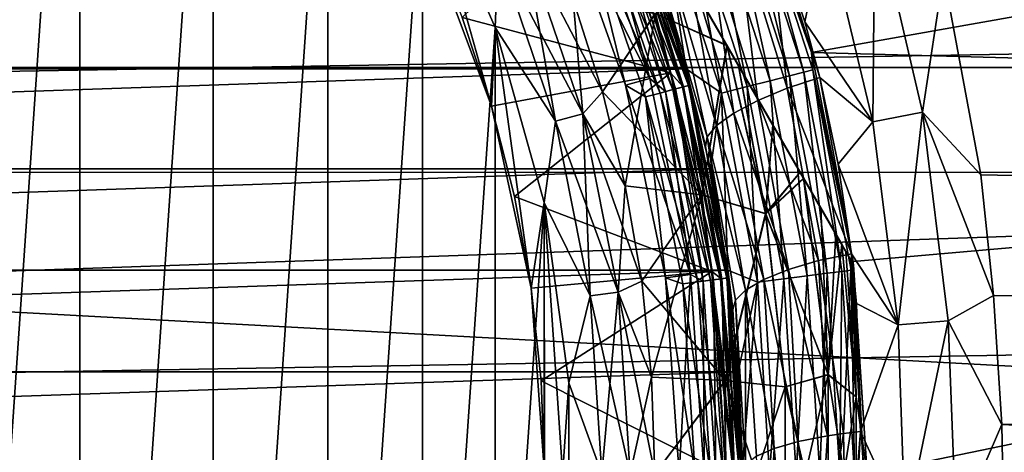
# Model space of a CAD drawing. Header units: metres. Extents: x -139 to 106, y -189 to 40.
# Tile 103 of 256: x -70.26 to -62.4, y 0.17 to 3.63. Entities that reach past the tile are written whole.
import ezdxf

# ---------------------------------------------------------------- set-up
doc = ezdxf.new("R2010")
doc.units = ezdxf.units.M
doc.layers.add('solid_153_ABGANG1_SW0003', color=7, linetype='CONTINUOUS')

msp = doc.modelspace()

# ---------------------------------------------------------------- linework, layer by layer
at = {"layer": 'solid_153_ABGANG1_SW0003'}
for points in [[(-68.607697, 10.330127, 32.537949), (-63.607697, 1.669873, 32.537949), (-63.622852, 1.696125, 32.197132)], [(-68.607697, 10.330127, 40.537949), (-63.607697, 1.669873, 32.537949), (-68.607697, 10.330127, 32.537949)], [(-63.607697, 1.669873, 40.537949), (-63.607697, 1.669873, 32.537949), (-68.607697, 10.330127, 40.537949)], [(-68.592545, 10.303885, 32.197189), (-68.607697, 10.330127, 32.537949), (-63.622852, 1.696125, 32.197132)], [(-63.607697, 1.669873, 40.537949), (-68.607697, 10.330127, 40.537949), (-68.592529, 10.303864, 40.878845)], [(-68.592545, 10.303885, 32.197189), (-63.622852, 1.696125, 32.197132), (-68.546173, 10.223569, 31.855242)], [(-63.62286, 1.696141, 40.878872), (-68.592529, 10.303864, 40.878845), (-68.546089, 10.223417, 41.221138)], [(-63.62286, 1.696141, 40.878872), (-63.607697, 1.669873, 40.537949), (-68.592529, 10.303864, 40.878845)], [(-68.546173, 10.223569, 31.855242), (-63.622852, 1.696125, 32.197132), (-63.66925, 1.776492, 31.855049)], [(-68.546173, 10.223569, 31.855242), (-63.66925, 1.776492, 31.855049), (-63.702374, 1.833862, 31.694542)], [(-68.546173, 10.223569, 31.855242), (-63.702374, 1.833862, 31.694542), (-68.513031, 10.166162, 31.694601)], [(-63.669281, 1.776546, 41.22102), (-68.546089, 10.223417, 41.221138), (-68.51358, 10.167118, 41.378895)], [(-63.62286, 1.696141, 40.878872), (-68.546089, 10.223417, 41.221138), (-63.669281, 1.776546, 41.22102)], [(-63.701797, 1.832865, 41.378853), (-68.51358, 10.167118, 41.378895), (-68.465492, 10.083826, 41.565434)], [(-63.669281, 1.776546, 41.22102), (-68.51358, 10.167118, 41.378895), (-63.701797, 1.832865, 41.378853)], [(-68.513031, 10.166162, 31.694601), (-63.702374, 1.833862, 31.694542), (-63.749752, 1.915924, 31.510969)], [(-68.465729, 10.08423, 31.511282), (-68.513031, 10.166162, 31.694601), (-63.749752, 1.915924, 31.510969)], [(-68.346367, 9.877493, 31.165884), (-68.465729, 10.08423, 31.511282), (-63.749752, 1.915924, 31.510969)], [(-63.869316, 2.123015, 41.910732), (-68.465492, 10.083826, 41.565434), (-68.345924, 9.876721, 41.911102)], [(-63.749825, 1.916045, 41.565174), (-63.701797, 1.832865, 41.378853), (-68.465492, 10.083826, 41.565434)], [(-63.869316, 2.123015, 41.910732), (-63.749825, 1.916045, 41.565174), (-68.465492, 10.083826, 41.565434)], [(-68.346367, 9.877493, 31.165884), (-63.749752, 1.915924, 31.510969), (-63.869198, 2.122812, 31.165453)], [(-68.346367, 9.877493, 31.165884), (-63.869198, 2.122812, 31.165453), (-64.006104, 2.35993, 30.873476)], [(-68.346367, 9.877493, 31.165884), (-64.006104, 2.35993, 30.873476), (-68.209297, 9.640078, 30.873484)], [(-63.869316, 2.123015, 41.910732), (-68.345924, 9.876721, 41.911102), (-68.210587, 9.64232, 42.199989)], [(-64.004814, 2.357703, 42.200016), (-68.210587, 9.64232, 42.199989), (-68.18055, 9.590287, 42.254944)], [(-63.869316, 2.123015, 41.910732), (-68.210587, 9.64232, 42.199989), (-64.004814, 2.357703, 42.200016)], [(-68.209297, 9.640078, 30.873484), (-64.006104, 2.35993, 30.873476), (-64.034386, 2.408925, 30.821764)], [(-68.181297, 9.591578, 30.822285), (-68.209297, 9.640078, 30.873484), (-64.034386, 2.408925, 30.821764)], [(-67.963799, 9.214869, 30.489363), (-68.181297, 9.591578, 30.822285), (-64.034386, 2.408925, 30.821764)], [(-64.252281, 2.78633, 42.587444), (-68.18055, 9.590287, 42.254944), (-67.962685, 9.212939, 42.587997)], [(-64.034584, 2.409263, 42.254482), (-64.004814, 2.357703, 42.200016), (-68.18055, 9.590287, 42.254944)], [(-64.252281, 2.78633, 42.587444), (-64.034584, 2.409263, 42.254482), (-68.18055, 9.590287, 42.254944)], [(-67.963799, 9.214869, 30.489363), (-64.034386, 2.408925, 30.821764), (-64.251953, 2.785754, 30.488894)], [(-67.963799, 9.214869, 30.489363), (-64.251953, 2.785754, 30.488894), (-67.690582, 8.741639, 30.182775)], [(-64.525528, 3.259609, 42.89381), (-67.962685, 9.212939, 42.587997), (-67.689369, 8.739536, 42.894283)], [(-64.252281, 2.78633, 42.587444), (-67.962685, 9.212939, 42.587997), (-64.525528, 3.259609, 42.89381)], [(-70.967674, 9.095349, 28.537949), (-69.780777, 8.257363, 28.537949), (-70.967667, -9.095345, 28.537949)], [(-67.690582, 8.741639, 30.182775), (-64.620155, 3.423508, 30.096292), (-67.595253, 8.576524, 30.096308)], [(-67.690582, 8.741639, 30.182775), (-64.525009, 3.258708, 30.182585), (-64.620155, 3.423508, 30.096292)], [(-67.690582, 8.741639, 30.182775), (-64.251953, 2.785754, 30.488894), (-64.525009, 3.258708, 30.182585)], [(-64.525528, 3.259609, 42.89381), (-67.689369, 8.739536, 42.894283), (-67.597916, 8.581141, 42.977295)], [(-64.617485, 3.418879, 42.977306), (-67.597916, 8.581141, 42.977295), (-67.360619, 8.170125, 43.157543)], [(-64.525528, 3.259609, 42.89381), (-67.597916, 8.581141, 42.977295), (-64.617485, 3.418879, 42.977306)], [(-67.595253, 8.576524, 30.096308), (-64.620155, 3.423508, 30.096292), (-64.853645, 3.827919, 29.919106)], [(-69.780777, 8.257363, 28.537949), (-69.780769, -8.257359, 28.537949), (-70.967667, -9.095345, 28.537949)], [(-69.780777, 8.257363, 28.537949), (-68.719116, 7.26566, 28.537949), (-69.780769, -8.257359, 28.537949)], [(-64.617485, 3.418879, 42.977306), (-67.360619, 8.170125, 43.157543), (-64.854294, 3.829051, 43.157227)], [(-68.719116, 7.26566, 28.537949), (-68.719109, -7.265655, 28.537949), (-69.780769, -8.257359, 28.537949)], [(-68.719116, 7.26566, 28.537949), (-67.802353, 6.13864, 28.537949), (-68.719109, -7.265655, 28.537949)], [(-106.32415, 3.243473, -5.962051), (-105.798637, 6.449028, -5.962051), (-46.67585, 3.243473, -5.962051)], [(-105.798637, 6.449028, -5.962051), (-47.201366, 6.449028, -5.962051), (-46.67585, 3.243473, -5.962051)], [(-67.802353, 6.13864, 28.537949), (-67.802345, -6.138634, 28.537949), (-68.719109, -7.265655, 28.537949)], [(-67.802353, 6.13864, 28.537949), (-67.047554, 4.897264, 28.537949), (-67.802345, -6.138634, 28.537949)], [(-49.640484, 5.900544, 5.037949), (-64.489571, 4.974898, 5.037949), (-63.942966, 3.364659, 5.037949)], [(-49.159935, 2.961563, 5.037949), (-49.640484, 5.900544, 5.037949), (-63.942966, 3.364659, 5.037949)], [(-64.489571, 4.974898, 5.037949), (-64.489571, 4.974896, 27.037949), (-63.942966, 3.364655, 27.037949)], [(-63.942966, 3.364659, 5.037949), (-64.489571, 4.974898, 5.037949), (-63.942966, 3.364655, 27.037949)], [(-64.436218, 4.77639, 27.260469), (-63.942966, 3.364655, 27.037949), (-64.489571, 4.974896, 27.037949)], [(-67.047554, 4.897264, 28.537949), (-67.047546, -4.897257, 28.537949), (-67.802345, -6.138634, 28.537949)], [(-67.047554, 4.897264, 28.537949), (-66.468796, 3.564679, 28.537949), (-67.047546, -4.897257, 28.537949)], [(-66.444397, 4.165167, 28.566771), (-66.468796, 3.564679, 28.537949), (-67.047554, 4.897264, 28.537949)], [(-67.047539, 4.897243, 44.537949), (-67.017082, 4.330688, 44.537949), (-66.497284, 2.93705, 44.537949)], [(-66.468788, 3.564657, 44.537949), (-67.047539, 4.897243, 44.537949), (-66.497284, 2.93705, 44.537949)], [(-66.444183, 4.165256, 44.509071), (-67.047539, 4.897243, 44.537949), (-66.468788, 3.564657, 44.537949)], [(0, 4.881602, 54.092163), (0, 1.126914, 55.024654), (-62.888771, 3.993055, 54.30415)], [(-47.66711, 3.60336, 95.735481), (-47.66711, 4.787466, 95.481316), (-116.999969, 4.786312, 95.481598)], [(-47.66711, 3.60336, 95.735481), (-116.999969, 4.786312, 95.481598), (-116.999969, 2.410733, 95.916939)], [(-66.732239, 3.64301, 45.037949), (-65.610802, 4.729845, 46.051201), (-65.068176, 3.203046, 46.051201)], [(-65.468292, 4.569484, 46.117798), (-65.068176, 3.203046, 46.051201), (-65.610802, 4.729845, 46.051201)], [(-65.493469, 4.780823, 47.537949), (-65.1493, 3.893787, 52.540386), (-64.944992, 3.237572, 47.537949)], [(-65.429184, 4.585681, 47.408539), (-65.493469, 4.780823, 47.537949), (-64.944992, 3.237572, 47.537949)], [(-65.42701, 4.586582, 46.830654), (-64.944992, 3.23756, 46.737949), (-65.493462, 4.780811, 46.737949)], [(-65.493462, 4.780811, 46.296947), (-65.493462, 4.780811, 46.737949), (-64.944992, 3.23756, 46.737949)], [(-64.944992, 3.23756, 46.296947), (-65.493462, 4.780811, 46.296947), (-64.944992, 3.23756, 46.737949)], [(-65.427483, 4.586386, 46.202675), (-65.493462, 4.780811, 46.296947), (-64.944992, 3.23756, 46.296947)], [(-64.616013, 4.705203, 27.661791), (-64.120003, 3.178643, 27.661791), (-64.505074, 4.749127, 27.472034)], [(-64.505074, 4.749127, 27.472034), (-64.004433, 3.208316, 27.472034), (-64.436218, 4.77639, 27.260469)], [(-64.120003, 3.178643, 27.661791), (-64.004433, 3.208316, 27.472034), (-64.505074, 4.749127, 27.472034)], [(-64.436218, 4.77639, 27.260469), (-63.932705, 3.226733, 27.260469), (-63.942966, 3.364655, 27.037949)], [(-64.004433, 3.208316, 27.472034), (-63.932705, 3.226733, 27.260469), (-64.436218, 4.77639, 27.260469)], [(-65.23381, 3.156399, 47.037949), (-65.768532, 4.66107, 47.037949), (-65.952095, 4.581661, 47.037949)], [(-65.605209, 4.51277, 47.023354), (-65.768532, 4.66107, 47.037949), (-65.23381, 3.156399, 47.037949)], [(-64.940018, 4.57692, 27.939308), (-64.457535, 3.09198, 27.939308), (-64.763466, 4.646823, 27.8202)], [(-64.763466, 4.646823, 27.8202), (-64.273613, 3.139203, 27.8202), (-64.616013, 4.705203, 27.661791)], [(-64.457535, 3.09198, 27.939308), (-64.273613, 3.139203, 27.8202), (-64.763466, 4.646823, 27.8202)], [(-64.273613, 3.139203, 27.8202), (-64.120003, 3.178643, 27.661791), (-64.616013, 4.705203, 27.661791)], [(-65.756294, 4.450189, 47.054852), (-65.426468, 3.102727, 47.037949), (-65.952095, 4.581661, 47.037949)], [(-65.23381, 3.156399, 47.037949), (-65.952095, 4.581661, 47.037949), (-65.426468, 3.102727, 47.037949)], [(-65.548912, 4.536088, 47.184212), (-65.475395, 4.566541, 47.287834), (-64.973656, 3.088474, 47.287834)], [(-65.52784, 4.544818, 46.980766), (-65.028488, 3.073782, 46.980766), (-65.466431, 4.570254, 46.91436)], [(-65.475395, 4.566541, 47.287834), (-65.429184, 4.585681, 47.408539), (-64.925346, 3.101419, 47.408539)], [(-64.973656, 3.088474, 47.287834), (-65.475395, 4.566541, 47.287834), (-64.925346, 3.101419, 47.408539)], [(-65.468292, 4.569484, 46.117798), (-65.427483, 4.586386, 46.202675), (-64.923569, 3.101895, 46.202675)], [(-65.468292, 4.569484, 46.117798), (-64.923569, 3.101895, 46.202675), (-64.966232, 3.090464, 46.117798)], [(-65.468292, 4.569484, 46.117798), (-64.966232, 3.090464, 46.117798), (-65.068176, 3.203046, 46.051201)], [(-65.466431, 4.570254, 46.91436), (-64.964287, 3.090985, 46.91436), (-65.42701, 4.586582, 46.830654)], [(-65.028488, 3.073782, 46.980766), (-64.964287, 3.090985, 46.91436), (-65.466431, 4.570254, 46.91436)], [(-64.925346, 3.101419, 47.408539), (-65.429184, 4.585681, 47.408539), (-64.944992, 3.237572, 47.537949)], [(-64.923569, 3.101895, 46.202675), (-65.427483, 4.586386, 46.202675), (-64.944992, 3.23756, 46.296947)], [(-65.42701, 4.586582, 46.830654), (-64.923073, 3.102028, 46.830654), (-64.944992, 3.23756, 46.737949)], [(-64.964287, 3.090985, 46.91436), (-64.923073, 3.102028, 46.830654), (-65.42701, 4.586582, 46.830654)], [(-65.136803, 4.499007, 28.013126), (-64.662529, 3.039345, 28.013126), (-64.940018, 4.57692, 27.939308)], [(-64.662529, 3.039345, 28.013126), (-64.457535, 3.09198, 27.939308), (-64.940018, 4.57692, 27.939308)], [(-65.150703, 3.041036, 47.10474), (-65.756294, 4.450189, 47.054852), (-65.64473, 4.4964, 47.10474)], [(-65.64473, 4.4964, 47.10474), (-65.548912, 4.536088, 47.184212), (-65.050522, 3.067878, 47.184212)], [(-65.150703, 3.041036, 47.10474), (-65.64473, 4.4964, 47.10474), (-65.050522, 3.067878, 47.184212)], [(-65.52784, 4.544818, 46.980766), (-65.605209, 4.51277, 47.023354), (-65.109383, 3.052107, 47.023354)], [(-65.109383, 3.052107, 47.023354), (-65.605209, 4.51277, 47.023354), (-65.23381, 3.156399, 47.037949)], [(-65.050522, 3.067878, 47.184212), (-65.548912, 4.536088, 47.184212), (-64.973656, 3.088474, 47.287834)], [(-65.52784, 4.544818, 46.980766), (-65.109383, 3.052107, 47.023354), (-65.028488, 3.073782, 46.980766)], [(-65.136803, 4.499007, 28.013126), (-65.191376, 4.01435, 28.037949), (-64.943649, 3.232766, 28.037949)], [(-65.136803, 4.499007, 28.013126), (-64.943649, 3.232766, 28.037949), (-64.662529, 3.039345, 28.013126)], [(-64.547768, 4.407991, 53.797859), (-64.300163, 4.518634, 53.921097), (-64.136635, 3.080455, 54.155079)], [(-63.996189, 3.60975, 54.159966), (-64.300163, 4.518634, 53.921097), (-63.83054, 4.392995, 54.097267)], [(-63.876621, 3.16461, 54.278419), (-64.300163, 4.518634, 53.921097), (-63.996189, 3.60975, 54.159966)], [(-64.136635, 3.080455, 54.155079), (-64.300163, 4.518634, 53.921097), (-63.876621, 3.16461, 54.278419)], [(-63.438286, 4.520776, 54.151531), (-63.453686, 2.809595, 54.487965), (-63.83054, 4.392995, 54.097267)], [(-63.438286, 4.520776, 54.151531), (-63.056423, 2.88906, 54.550545), (-63.453686, 2.809595, 54.487965)], [(-63.438286, 4.520776, 54.151531), (-62.888771, 3.993055, 54.30415), (-63.056423, 2.88906, 54.550545)], [(-65.756294, 4.450189, 47.054852), (-65.267342, 3.009782, 47.054852), (-65.426468, 3.102727, 47.037949)], [(-65.150703, 3.041036, 47.10474), (-65.267342, 3.009782, 47.054852), (-65.756294, 4.450189, 47.054852)], [(-64.769936, 4.28769, 53.617817), (-64.547768, 4.407991, 53.797859), (-64.370522, 2.982233, 53.975914)], [(-64.547768, 4.407991, 53.797859), (-64.136635, 3.080455, 54.155079), (-64.370522, 2.982233, 53.975914)], [(-67.017082, 4.330688, 44.537949), (-66.732239, 3.64301, 45.037949), (-66.497337, 2.937231, 45.037949)], [(-66.497284, 2.93705, 44.537949), (-67.017082, 4.330688, 44.537949), (-66.497337, 2.937231, 45.037949)], [(-63.996189, 3.60975, 54.159966), (-63.83054, 4.392995, 54.097267), (-63.453686, 2.809595, 54.487965)], [(-66.444397, 4.165167, 28.566771), (-66.236488, 4.251287, 28.651798), (-65.769386, 2.875259, 28.651798)], [(-66.23629, 4.251368, 44.423988), (-66.444183, 4.165256, 44.509071), (-65.986534, 2.817074, 44.509071)], [(-66.236488, 4.251287, 28.651798), (-65.84568, 3.786545, 28.787949), (-65.612114, 3.050641, 28.787949)], [(-65.769386, 2.875259, 28.651798), (-66.236488, 4.251287, 28.651798), (-65.612114, 3.050641, 28.787949)], [(-65.76918, 2.875314, 44.423988), (-65.84568, 3.786544, 44.287949), (-66.23629, 4.251368, 44.423988)], [(-65.76918, 2.875314, 44.423988), (-66.23629, 4.251368, 44.423988), (-65.986534, 2.817074, 44.509071)], [(-64.951027, 4.168848, 53.386196), (-64.769936, 4.28769, 53.617817), (-64.563202, 2.879961, 53.745216)], [(-64.769936, 4.28769, 53.617817), (-64.370522, 2.982233, 53.975914), (-64.563202, 2.879961, 53.745216)], [(-65.986763, 2.817014, 28.566771), (-66.468796, 3.564679, 28.537949), (-66.444397, 4.165167, 28.566771)], [(-65.986534, 2.817074, 44.509071), (-66.444183, 4.165256, 44.509071), (-66.468788, 3.564657, 44.537949)], [(-65.986763, 2.817014, 28.566771), (-66.444397, 4.165167, 28.566771), (-65.769386, 2.875259, 28.651798)], [(-65.077553, 4.059477, 53.116814), (-64.951027, 4.168848, 53.386196), (-64.700356, 2.780377, 53.476765)], [(-64.951027, 4.168848, 53.386196), (-64.563202, 2.879961, 53.745216), (-64.700356, 2.780377, 53.476765)], [(-65.191376, 4.01435, 28.037949), (-87.808617, 4.014361, 28.037949), (-88.056343, 3.232779, 28.037949)], [(-64.943649, 3.232766, 28.037949), (-65.191376, 4.01435, 28.037949), (-88.056343, 3.232779, 28.037949)], [(-65.143097, 3.966359, 52.828377), (-65.077553, 4.059477, 53.116814), (-64.774887, 2.689867, 53.189247)], [(-65.077553, 4.059477, 53.116814), (-64.700356, 2.780377, 53.476765), (-64.774887, 2.689867, 53.189247)], [(-65.1493, 3.893787, 52.540386), (-65.143097, 3.966359, 52.828377), (-64.788086, 2.613632, 52.902012)], [(-65.143097, 3.966359, 52.828377), (-64.774887, 2.689867, 53.189247), (-64.788086, 2.613632, 52.902012)], [(-63.056423, 2.88906, 54.550545), (-62.888771, 3.993055, 54.30415), (-62.592392, 2.388316, 54.701618)], [(0, 1.126914, 55.024654), (-62.592392, 2.388316, 54.701618), (-62.888771, 3.993055, 54.30415)], [(-64.799171, 2.662824, 52.887794), (-65.1493, 3.893787, 52.540386), (-64.788086, 2.613632, 52.902012)], [(-64.944992, 3.237572, 47.537949), (-65.1493, 3.893787, 52.540386), (-64.799171, 2.662824, 52.887794)], [(-65.612114, 3.050641, 28.787949), (-65.84568, 3.786545, 28.787949), (-65.190857, 3.674563, 29.398035)], [(-65.84568, 3.786544, 44.287949), (-65.612114, 3.05064, 44.287949), (-65.189339, 3.675057, 43.675884)], [(-65.76918, 2.875314, 44.423988), (-65.612114, 3.05064, 44.287949), (-65.84568, 3.786544, 44.287949)], [(-65.190857, 3.674563, 29.398035), (-64.853645, 3.827919, 29.919106), (-64.620155, 3.423508, 30.096292)], [(-64.617485, 3.418879, 42.977306), (-64.854294, 3.829051, 43.157227), (-65.189339, 3.675057, 43.675884)], [(-66.497337, 2.937231, 45.037949), (-66.732239, 3.64301, 45.037949), (-65.068176, 3.203046, 46.051201)], [(-65.612114, 3.05064, 44.287949), (-65.429314, 2.300513, 44.287949), (-65.189339, 3.675057, 43.675884)], [(-65.612114, 3.050641, 28.787949), (-65.190857, 3.674563, 29.398035), (-64.819489, 2.228177, 29.398035)], [(-65.429314, 2.300513, 44.287949), (-64.817917, 2.228476, 43.675884), (-65.189339, 3.675057, 43.675884)], [(-64.819489, 2.228177, 29.398035), (-65.190857, 3.674563, 29.398035), (-64.620155, 3.423508, 30.096292)], [(-64.617485, 3.418879, 42.977306), (-65.189339, 3.675057, 43.675884), (-64.817917, 2.228476, 43.675884)], [(-47.66711, 2.406005, 95.917511), (-47.66711, 3.60336, 95.735481), (-116.999969, 2.410733, 95.916939)], [(-66.468796, 3.564679, 28.537949), (-66.468796, -3.564672, 28.537949), (-67.047546, -4.897257, 28.537949)], [(-66.468788, 3.564657, 44.537949), (-66.497284, 2.93705, 44.537949), (-66.181114, 1.483625, 44.537949)], [(-66.468796, 3.564679, 28.537949), (-66.076866, 2.165716, 28.537949), (-66.468796, -3.564672, 28.537949)], [(-65.986763, 2.817014, 28.566771), (-66.076866, 2.165716, 28.537949), (-66.468796, 3.564679, 28.537949)], [(-66.076866, 2.165693, 44.537949), (-66.468788, 3.564657, 44.537949), (-66.181114, 1.483625, 44.537949)], [(-65.986534, 2.817074, 44.509071), (-66.468788, 3.564657, 44.537949), (-66.076866, 2.165693, 44.537949)], [(-63.876621, 3.16461, 54.278419), (-63.996189, 3.60975, 54.159966), (-63.453686, 2.809595, 54.487965)], [(-64.819489, 2.228177, 29.398035), (-64.620155, 3.423508, 30.096292), (-64.310394, 2.079607, 30.100658)], [(-64.308624, 2.076602, 42.973019), (-64.617485, 3.418879, 42.977306), (-64.817917, 2.228476, 43.675884)], [(-64.525009, 3.258708, 30.182585), (-64.310394, 2.079607, 30.100658), (-64.620155, 3.423508, 30.096292)], [(-64.525528, 3.259609, 42.89381), (-64.617485, 3.418879, 42.977306), (-64.308624, 2.076602, 42.973019)], [(-63.942966, 3.364659, 5.037949), (-63.942966, 3.364655, 27.037949), (-63.611217, 1.696844, 27.037949)], [(-63.611217, 1.696847, 5.037949), (-63.942966, 3.364659, 5.037949), (-63.611217, 1.696844, 27.037949)], [(-49.159935, 2.961563, 5.037949), (-63.942966, 3.364659, 5.037949), (-63.611217, 1.696847, 5.037949)], [(-63.932705, 3.226733, 27.260469), (-63.611217, 1.696844, 27.037949), (-63.942966, 3.364655, 27.037949)], [(-106.5, 0, -5.962051), (-106.32415, 3.243473, -5.962051), (-46.5, 0, -5.962051)], [(-106.32415, 3.243473, -5.962051), (-46.67585, 3.243473, -5.962051), (-46.5, 0, -5.962051)], [(-64.943649, 3.232766, 28.037949), (-88.056343, 3.232779, 28.037949), (-88.250206, 2.435702, 28.037949)], [(-64.749794, 2.435689, 28.037949), (-64.943649, 3.232766, 28.037949), (-88.250206, 2.435702, 28.037949)], [(-64.944992, 3.237572, 47.537949), (-64.799171, 2.662824, 52.887794), (-64.788086, 2.613632, 52.902012)], [(-64.944992, 3.237572, 47.537949), (-64.788086, 2.613632, 52.902012), (-64.611771, 1.634011, 47.537949)], [(-64.925346, 3.101419, 47.408539), (-64.944992, 3.237572, 47.537949), (-64.611771, 1.634011, 47.537949)], [(-64.923073, 3.102028, 46.830654), (-64.611771, 1.633999, 46.737949), (-64.944992, 3.23756, 46.737949)], [(-64.944992, 3.23756, 46.296947), (-64.944992, 3.23756, 46.737949), (-64.611771, 1.633999, 46.737949)], [(-64.611771, 1.633999, 46.296947), (-64.944992, 3.23756, 46.296947), (-64.611771, 1.633999, 46.737949)], [(-64.923569, 3.101895, 46.202675), (-64.944992, 3.23756, 46.296947), (-64.611771, 1.633999, 46.296947)], [(-64.662529, 3.039345, 28.013126), (-64.943649, 3.232766, 28.037949), (-64.749794, 2.435689, 28.037949)], [(-64.252281, 2.78633, 42.587444), (-64.525528, 3.259609, 42.89381), (-64.308624, 2.076602, 42.973019)], [(-64.525009, 3.258708, 30.182585), (-64.251953, 2.785754, 30.488894), (-64.310394, 2.079607, 30.100658)], [(-64.004433, 3.208316, 27.472034), (-63.700855, 1.616908, 27.472034), (-63.932705, 3.226733, 27.260469)], [(-63.932705, 3.226733, 27.260469), (-63.627384, 1.62619, 27.260469), (-63.611217, 1.696844, 27.037949)], [(-63.700855, 1.616908, 27.472034), (-63.627384, 1.62619, 27.260469), (-63.932705, 3.226733, 27.260469)], [(-66.31321, 2.215828, 45.037949), (-66.497337, 2.937231, 45.037949), (-65.068176, 3.203046, 46.051201)], [(-66.31321, 2.215828, 45.037949), (-65.068176, 3.203046, 46.051201), (-64.738503, 1.61658, 46.051201)], [(-64.908943, 1.592923, 47.037949), (-65.23381, 3.156399, 47.037949), (-65.426468, 3.102727, 47.037949)], [(-65.109383, 3.052107, 47.023354), (-65.23381, 3.156399, 47.037949), (-64.908943, 1.592923, 47.037949)], [(-64.966232, 3.090464, 46.117798), (-64.738503, 1.61658, 46.051201), (-65.068176, 3.203046, 46.051201)], [(-64.273613, 3.139203, 27.8202), (-63.976574, 1.582077, 27.8202), (-64.120003, 3.178643, 27.661791)], [(-64.136635, 3.080455, 54.155079), (-63.876621, 3.16461, 54.278419), (-63.62318, 1.757041, 54.650772)], [(-64.120003, 3.178643, 27.661791), (-63.819233, 1.601953, 27.661791), (-64.004433, 3.208316, 27.472034)], [(-63.976574, 1.582077, 27.8202), (-63.819233, 1.601953, 27.661791), (-64.120003, 3.178643, 27.661791)], [(-63.819233, 1.601953, 27.661791), (-63.700855, 1.616908, 27.472034), (-64.004433, 3.208316, 27.472034)], [(-63.72929, 2.473289, 54.462585), (-63.876621, 3.16461, 54.278419), (-63.453686, 2.809595, 54.487965)], [(-63.62318, 1.757041, 54.650772), (-63.876621, 3.16461, 54.278419), (-63.72929, 2.473289, 54.462585)], [(-65.267342, 3.009782, 47.054852), (-65.107124, 1.565986, 47.037949), (-65.426468, 3.102727, 47.037949)], [(-64.908943, 1.592923, 47.037949), (-65.426468, 3.102727, 47.037949), (-65.107124, 1.565986, 47.037949)], [(-65.150703, 3.041036, 47.10474), (-65.050522, 3.067878, 47.184212), (-64.748039, 1.547175, 47.184212)], [(-65.028488, 3.073782, 46.980766), (-65.109383, 3.052107, 47.023354), (-64.808449, 1.539222, 47.023354)], [(-65.050522, 3.067878, 47.184212), (-64.973656, 3.088474, 47.287834), (-64.669144, 1.557562, 47.287834)], [(-64.748039, 1.547175, 47.184212), (-65.050522, 3.067878, 47.184212), (-64.669144, 1.557562, 47.287834)], [(-65.028488, 3.073782, 46.980766), (-64.725418, 1.550153, 46.980766), (-64.964287, 3.090985, 46.91436)], [(-65.028488, 3.073782, 46.980766), (-64.808449, 1.539222, 47.023354), (-64.725418, 1.550153, 46.980766)], [(-64.973656, 3.088474, 47.287834), (-64.925346, 3.101419, 47.408539), (-64.619553, 1.56409, 47.408539)], [(-64.669144, 1.557562, 47.287834), (-64.973656, 3.088474, 47.287834), (-64.619553, 1.56409, 47.408539)], [(-64.966232, 3.090464, 46.117798), (-64.923569, 3.101895, 46.202675), (-64.617729, 1.564331, 46.202675)], [(-64.966232, 3.090464, 46.117798), (-64.617729, 1.564331, 46.202675), (-64.661514, 1.558566, 46.117798)], [(-64.966232, 3.090464, 46.117798), (-64.661514, 1.558566, 46.117798), (-64.738503, 1.61658, 46.051201)], [(-64.964287, 3.090985, 46.91436), (-64.659523, 1.558829, 46.91436), (-64.923073, 3.102028, 46.830654)], [(-64.725418, 1.550153, 46.980766), (-64.659523, 1.558829, 46.91436), (-64.964287, 3.090985, 46.91436)], [(-64.619553, 1.56409, 47.408539), (-64.925346, 3.101419, 47.408539), (-64.611771, 1.634011, 47.537949)], [(-64.617729, 1.564331, 46.202675), (-64.923569, 3.101895, 46.202675), (-64.611771, 1.633999, 46.296947)], [(-64.923073, 3.102028, 46.830654), (-64.617218, 1.564398, 46.830654), (-64.611771, 1.633999, 46.737949)], [(-64.659523, 1.558829, 46.91436), (-64.617218, 1.564398, 46.830654), (-64.923073, 3.102028, 46.830654)], [(-64.662529, 3.039345, 28.013126), (-64.374939, 1.531751, 28.013126), (-64.457535, 3.09198, 27.939308)], [(-64.457535, 3.09198, 27.939308), (-64.164963, 1.558277, 27.939308), (-64.273613, 3.139203, 27.8202)], [(-64.374939, 1.531751, 28.013126), (-64.164963, 1.558277, 27.939308), (-64.457535, 3.09198, 27.939308)], [(-64.370522, 2.982233, 53.975914), (-64.136635, 3.080455, 54.155079), (-63.8871, 1.705193, 54.524719)], [(-64.164963, 1.558277, 27.939308), (-63.976574, 1.582077, 27.8202), (-64.273613, 3.139203, 27.8202)], [(-64.136635, 3.080455, 54.155079), (-63.62318, 1.757041, 54.650772), (-63.8871, 1.705193, 54.524719)], [(-65.769386, 2.875259, 28.651798), (-65.612114, 3.050641, 28.787949), (-65.429314, 2.300513, 28.787949)], [(-65.76918, 2.875314, 44.423988), (-65.429314, 2.300513, 44.287949), (-65.612114, 3.05064, 44.287949)], [(-65.429314, 2.300513, 28.787949), (-65.612114, 3.050641, 28.787949), (-64.819489, 2.228177, 29.398035)], [(-64.850861, 1.533638, 47.10474), (-65.267342, 3.009782, 47.054852), (-65.150703, 3.041036, 47.10474)], [(-65.267342, 3.009782, 47.054852), (-64.970581, 1.517877, 47.054852), (-65.107124, 1.565986, 47.037949)], [(-64.850861, 1.533638, 47.10474), (-64.970581, 1.517877, 47.054852), (-65.267342, 3.009782, 47.054852)], [(-64.850861, 1.533638, 47.10474), (-65.150703, 3.041036, 47.10474), (-64.748039, 1.547175, 47.184212)], [(-64.808449, 1.539222, 47.023354), (-65.109383, 3.052107, 47.023354), (-64.908943, 1.592923, 47.037949)], [(-64.662529, 3.039345, 28.013126), (-64.749794, 2.435689, 28.037949), (-64.610924, 1.627839, 28.037949)], [(-64.662529, 3.039345, 28.013126), (-64.610924, 1.627839, 28.037949), (-64.374939, 1.531751, 28.013126)], [(-66.497284, 2.93705, 44.537949), (-66.497337, 2.937231, 45.037949), (-66.31321, 2.215828, 45.037949)], [(-66.497284, 2.93705, 44.537949), (-66.31321, 2.215828, 45.037949), (-66.181129, 1.483783, 45.037949)], [(-66.181114, 1.483625, 44.537949), (-66.497284, 2.93705, 44.537949), (-66.181129, 1.483783, 45.037949)], [(-64.563202, 2.879961, 53.745216), (-64.370522, 2.982233, 53.975914), (-64.126251, 1.632819, 54.344997)], [(-64.370522, 2.982233, 53.975914), (-63.8871, 1.705193, 54.524719), (-64.126251, 1.632819, 54.344997)], [(-49.159935, 2.961563, 5.037949), (-63.611217, 1.696847, 5.037949), (-63.5, 0, 5.037949)], [(-49, 0, 5.037949), (-49.159935, 2.961563, 5.037949), (-63.5, 0, 5.037949)], [(-65.986763, 2.817014, 28.566771), (-65.769386, 2.875259, 28.651798), (-65.485893, 1.450035, 28.651798)], [(-65.76918, 2.875314, 44.423988), (-65.986534, 2.817074, 44.509071), (-65.708778, 1.420691, 44.509071)], [(-65.769386, 2.875259, 28.651798), (-65.429314, 2.300513, 28.787949), (-65.298126, 1.53966, 28.787949)], [(-65.485893, 1.450035, 28.651798), (-65.769386, 2.875259, 28.651798), (-65.298126, 1.53966, 28.787949)], [(-65.48568, 1.450063, 44.423988), (-65.429314, 2.300513, 44.287949), (-65.76918, 2.875314, 44.423988)], [(-65.48568, 1.450063, 44.423988), (-65.76918, 2.875314, 44.423988), (-65.708778, 1.420691, 44.509071)], [(-64.700356, 2.780377, 53.476765), (-64.563202, 2.879961, 53.745216), (-64.324997, 1.552065, 54.11528)], [(-64.563202, 2.879961, 53.745216), (-64.126251, 1.632819, 54.344997), (-64.324997, 1.552065, 54.11528)], [(-63.056423, 2.88906, 54.550545), (-63.252544, 1.190842, 54.90234), (-63.453686, 2.809595, 54.487965)], [(-63.056423, 2.88906, 54.550545), (-62.852375, 1.223106, 54.974876), (-63.252544, 1.190842, 54.90234)], [(-63.056423, 2.88906, 54.550545), (-62.592392, 2.388316, 54.701618), (-62.490982, 1.423743, 54.947899)], [(-63.056423, 2.88906, 54.550545), (-62.490982, 1.423743, 54.947899), (-62.852375, 1.223106, 54.974876)], [(-65.708778, 1.420691, 44.509071), (-65.986534, 2.817074, 44.509071), (-66.076866, 2.165693, 44.537949)], [(-65.709007, 1.420661, 28.566771), (-66.076866, 2.165716, 28.537949), (-65.986763, 2.817014, 28.566771)], [(-65.709007, 1.420661, 28.566771), (-65.986763, 2.817014, 28.566771), (-65.485893, 1.450035, 28.651798)], [(-64.774887, 2.689867, 53.189247), (-64.700356, 2.780377, 53.476765), (-64.469025, 1.467987, 53.849152)], [(-64.700356, 2.780377, 53.476765), (-64.324997, 1.552065, 54.11528), (-64.469025, 1.467987, 53.849152)], [(-64.251953, 2.785754, 30.488894), (-64.034386, 2.408925, 30.821764), (-64.310394, 2.079607, 30.100658)], [(-64.252281, 2.78633, 42.587444), (-64.308624, 2.076602, 42.973019), (-64.034584, 2.409263, 42.254482)], [(-63.72929, 2.473289, 54.462585), (-63.453686, 2.809595, 54.487965), (-63.252544, 1.190842, 54.90234)], [(-64.577477, 1.36139, 53.266384), (-64.788086, 2.613632, 52.902012), (-64.774887, 2.689867, 53.189247)], [(-64.774887, 2.689867, 53.189247), (-64.469025, 1.467987, 53.849152), (-64.551041, 1.386045, 53.564774)], [(-64.774887, 2.689867, 53.189247), (-64.551041, 1.386045, 53.564774), (-64.571938, 1.311994, 53.280659)], [(-64.577477, 1.36139, 53.266384), (-64.774887, 2.689867, 53.189247), (-64.571938, 1.311994, 53.280659)], [(-64.611771, 1.634011, 47.537949), (-64.788086, 2.613632, 52.902012), (-64.577477, 1.36139, 53.266384)], [(-63.62318, 1.757041, 54.650772), (-63.72929, 2.473289, 54.462585), (-63.252544, 1.190842, 54.90234)], [(-47.66711, 2.406005, 95.917511), (-116.999969, 2.410733, 95.916939), (-116.999969, 0, 96.062759)], [(-47.66711, 1.20245, 96.026581), (-47.66711, 2.406005, 95.917511), (-116.999969, 0, 96.062759)], [(-64.749794, 2.435689, 28.037949), (-88.250206, 2.435702, 28.037949), (-88.389076, 1.627851, 28.037949)], [(-64.610924, 1.627839, 28.037949), (-64.749794, 2.435689, 28.037949), (-88.389076, 1.627851, 28.037949)], [(-64.034386, 2.408925, 30.821764), (-64.006104, 2.35993, 30.873476), (-64.310394, 2.079607, 30.100658)], [(-63.809963, 0.79285, 30.873369), (-64.310394, 2.079607, 30.100658), (-64.006104, 2.35993, 30.873476)], [(-64.034584, 2.409263, 42.254482), (-64.308624, 2.076602, 42.973019), (-64.004814, 2.357703, 42.200016)], [(-64.004814, 2.357703, 42.200016), (-64.308624, 2.076602, 42.973019), (-63.809071, 0.792185, 42.20013)], [(-63.809963, 0.79285, 30.873369), (-64.006104, 2.35993, 30.873476), (-63.869198, 2.122812, 31.165453)], [(-63.869316, 2.123015, 41.910732), (-64.004814, 2.357703, 42.200016), (-63.809071, 0.792185, 42.20013)], [(0, 1.126914, 55.024654), (-62.490982, 1.423743, 54.947899), (-62.592392, 2.388316, 54.701618)], [(-65.48568, 1.450063, 44.423988), (-65.298126, 1.53966, 44.287949), (-65.429314, 2.300513, 44.287949)], [(-65.298126, 1.53966, 28.787949), (-65.429314, 2.300513, 28.787949), (-64.819489, 2.228177, 29.398035)], [(-65.429314, 2.300513, 44.287949), (-65.298126, 1.53966, 44.287949), (-64.817917, 2.228476, 43.675884)], [(-66.181129, 1.483783, 45.037949), (-66.31321, 2.215828, 45.037949), (-64.738503, 1.61658, 46.051201)], [(-65.298126, 1.53966, 44.287949), (-65.21917, 0.771628, 44.287949), (-64.817917, 2.228476, 43.675884)], [(-65.298126, 1.53966, 28.787949), (-64.819489, 2.228177, 29.398035), (-64.632332, 0.746651, 29.398035)], [(-65.21917, 0.771628, 44.287949), (-64.630737, 0.746751, 43.675884), (-64.817917, 2.228476, 43.675884)], [(-64.632332, 0.746651, 29.398035), (-64.819489, 2.228177, 29.398035), (-64.310394, 2.079607, 30.100658)], [(-64.308624, 2.076602, 42.973019), (-64.817917, 2.228476, 43.675884), (-64.630737, 0.746751, 43.675884)], [(-66.076866, 2.165716, 28.537949), (-66.076866, -2.165708, 28.537949), (-66.468796, -3.564672, 28.537949)], [(-66.076866, 2.165693, 44.537949), (-66.181114, 1.483625, 44.537949), (-66.074997, 0, 44.537949)], [(-66.076866, 2.165716, 28.537949), (-65.879059, 0.726418, 28.537949), (-66.076866, -2.165708, 28.537949)], [(-65.709007, 1.420661, 28.566771), (-65.879059, 0.726418, 28.537949), (-66.076866, 2.165716, 28.537949)], [(-65.879066, -0.726433, 44.537949), (-66.076866, 2.165693, 44.537949), (-66.074997, 0, 44.537949)], [(-65.879066, -0.726433, 44.537949), (-65.879059, 0.726395, 44.537949), (-66.076866, 2.165693, 44.537949)], [(-65.708778, 1.420691, 44.509071), (-66.076866, 2.165693, 44.537949), (-65.879059, 0.726395, 44.537949)], [(-63.869316, 2.123015, 41.910732), (-63.809071, 0.792185, 42.20013), (-63.749825, 1.916045, 41.565174)], [(-63.809963, 0.79285, 30.873369), (-63.869198, 2.122812, 31.165453), (-63.749752, 1.915924, 31.510969)], [(-64.632332, 0.746651, 29.398035), (-64.310394, 2.079607, 30.100658), (-64.153877, 0.696166, 30.100658)], [(-64.15258, 0.695155, 42.973019), (-64.308624, 2.076602, 42.973019), (-64.630737, 0.746751, 43.675884)], [(-63.809963, 0.79285, 30.873369), (-64.153877, 0.696166, 30.100658), (-64.310394, 2.079607, 30.100658)], [(-63.809071, 0.792185, 42.20013), (-64.308624, 2.076602, 42.973019), (-64.15258, 0.695155, 42.973019)], [(-63.809963, 0.79285, 30.873369), (-63.749752, 1.915924, 31.510969), (-63.702374, 1.833862, 31.694542)], [(-63.809071, 0.792185, 42.20013), (-63.701797, 1.832865, 41.378853), (-63.749825, 1.916045, 41.565174)], [(-63.809963, 0.79285, 30.873369), (-63.702374, 1.833862, 31.694542), (-63.58643, 0.615928, 31.693947)], [(-63.809071, 0.792185, 42.20013), (-63.585983, 0.615585, 41.379444), (-63.701797, 1.832865, 41.378853)], [(-63.58643, 0.615928, 31.693947), (-63.702374, 1.833862, 31.694542), (-63.66925, 1.776492, 31.855049)], [(-63.669281, 1.776546, 41.22102), (-63.701797, 1.832865, 41.378853), (-63.585983, 0.615585, 41.379444)], [(-63.687923, 0.323017, 54.946964), (-63.8871, 1.705193, 54.524719), (-63.62318, 1.757041, 54.650772)], [(-63.687923, 0.323017, 54.946964), (-63.62318, 1.757041, 54.650772), (-63.552109, 0.337976, 55.00687)], [(-63.62286, 1.696141, 40.878872), (-63.669281, 1.776546, 41.22102), (-63.585983, 0.615585, 41.379444)], [(-63.58643, 0.615928, 31.693947), (-63.66925, 1.776492, 31.855049), (-63.622852, 1.696125, 32.197132)], [(-63.584072, 1.360333, 54.752697), (-63.552109, 0.337976, 55.00687), (-63.62318, 1.757041, 54.650772)], [(-63.584072, 1.360333, 54.752697), (-63.62318, 1.757041, 54.650772), (-63.252544, 1.190842, 54.90234)], [(-63.81694, 0.304858, 54.874268), (-64.126251, 1.632819, 54.344997), (-63.8871, 1.705193, 54.524719)], [(-63.687923, 0.323017, 54.946964), (-63.81694, 0.304858, 54.874268), (-63.8871, 1.705193, 54.524719)], [(-63.627384, 1.62619, 27.260469), (-63.52507, 0, 27.260469), (-63.611217, 1.696844, 27.037949)], [(-63.62286, 1.696141, 40.878872), (-63.585983, 0.615585, 41.379444), (-63.607697, 1.669873, 40.537949)], [(-63.58643, 0.615928, 31.693947), (-63.622852, 1.696125, 32.197132), (-63.607697, 1.669873, 32.537949)], [(-63.611217, 1.696847, 5.037949), (-63.5, 0, 8.53795), (-63.5, 0, 5.037949)], [(-63.611217, 1.696847, 5.037949), (-63.5, 0, 16.537949), (-63.5, 0, 8.53795)], [(-63.611217, 1.696847, 5.037949), (-63.5, 0, 27.037949), (-63.5, 0, 16.537949)], [(-63.611217, 1.696847, 5.037949), (-63.611217, 1.696844, 27.037949), (-63.5, 0, 27.037949)], [(-63.52507, 0, 27.260469), (-63.5, 0, 27.037949), (-63.611217, 1.696844, 27.037949)], [(-63.58643, 0.615928, 31.693947), (-63.607697, 1.669873, 32.537949), (-63.5, 0, 32.537949)], [(-63.5, 0, 40.537949), (-63.5, 0, 32.537949), (-63.607697, 1.669873, 32.537949)], [(-63.5, 0, 40.537949), (-63.607697, 1.669873, 32.537949), (-63.607697, 1.669873, 40.537949)], [(-63.585983, 0.615585, 41.379444), (-63.5, 0, 40.537949), (-63.607697, 1.669873, 40.537949)], [(-64.610924, 1.627839, 28.037949), (-88.389076, 1.627851, 28.037949), (-88.472336, 0.814296, 28.037949)], [(-64.527664, 0.814289, 28.037949), (-64.610924, 1.627839, 28.037949), (-88.472336, 0.814296, 28.037949)], [(-66.101555, 0.743642, 45.037949), (-66.181129, 1.483783, 45.037949), (-64.738503, 1.61658, 46.051201)], [(-66.101555, 0.743642, 45.037949), (-64.738503, 1.61658, 46.051201), (-64.62793, 0, 46.051201)], [(-64.908943, 1.592923, 47.037949), (-65.107124, 1.565986, 47.037949), (-65, 0, 47.037949)], [(-64.800003, 0, 47.037949), (-64.908943, 1.592923, 47.037949), (-65, 0, 47.037949)], [(-64.808449, 1.539222, 47.023354), (-64.908943, 1.592923, 47.037949), (-64.800003, 0, 47.037949)], [(-64.738503, 1.61658, 46.051201), (-64.559364, 0, 46.117798), (-64.62793, 0, 46.051201)], [(-64.661514, 1.558566, 46.117798), (-64.559364, 0, 46.117798), (-64.738503, 1.61658, 46.051201)], [(-64.619553, 1.56409, 47.408539), (-64.611771, 1.634011, 47.537949), (-64.5, 0, 47.537949)], [(-64.617729, 1.564331, 46.202675), (-64.611771, 1.633999, 46.296947), (-64.5, 0, 46.296947)], [(-64.617218, 1.564398, 46.830654), (-64.514687, 0, 46.830654), (-64.611771, 1.633999, 46.737949)], [(-64.611771, 1.634011, 47.537949), (-64.571938, 1.311994, 53.280659), (-64.5, 0, 53.653748)], [(-64.611771, 1.634011, 47.537949), (-64.577477, 1.36139, 53.266384), (-64.571938, 1.311994, 53.280659)], [(-64.611771, 1.634011, 47.537949), (-64.5, 0, 53.653748), (-64.5, 0, 47.537949)], [(-64.611771, 1.633999, 46.737949), (-64.514687, 0, 46.830654), (-64.5, 0, 46.737949)], [(-64.611771, 1.633999, 46.296947), (-64.611771, 1.633999, 46.737949), (-64.5, 0, 46.737949)], [(-64.5, 0, 46.296947), (-64.611771, 1.633999, 46.296947), (-64.5, 0, 46.737949)], [(-64.374939, 1.531751, 28.013126), (-64.610924, 1.627839, 28.037949), (-64.527664, 0.814289, 28.037949)], [(-64.049469, 0.259716, 54.693535), (-64.324997, 1.552065, 54.11528), (-64.126251, 1.632819, 54.344997)], [(-64.164963, 1.558277, 27.939308), (-64.066925, 0, 27.939308), (-63.976574, 1.582077, 27.8202)], [(-63.81694, 0.304858, 54.874268), (-64.049469, 0.259716, 54.693535), (-64.126251, 1.632819, 54.344997)], [(-63.976574, 1.582077, 27.8202), (-64.066925, 0, 27.939308), (-63.877037, 0, 27.8202)], [(-63.976574, 1.582077, 27.8202), (-63.877037, 0, 27.8202), (-63.819233, 1.601953, 27.661791)], [(-63.819233, 1.601953, 27.661791), (-63.877037, 0, 27.8202), (-63.718449, 0, 27.661791)], [(-63.819233, 1.601953, 27.661791), (-63.718449, 0, 27.661791), (-63.700855, 1.616908, 27.472034)], [(-63.700855, 1.616908, 27.472034), (-63.718449, 0, 27.661791), (-63.599129, 0, 27.472034)], [(-63.700855, 1.616908, 27.472034), (-63.599129, 0, 27.472034), (-63.627384, 1.62619, 27.260469)], [(-63.627384, 1.62619, 27.260469), (-63.599129, 0, 27.472034), (-63.52507, 0, 27.260469)], [(-65.485893, 1.450035, 28.651798), (-65.298126, 1.53966, 28.787949), (-65.21917, 0.771629, 28.787949)], [(-65.48568, 1.450063, 44.423988), (-65.21917, 0.771628, 44.287949), (-65.298126, 1.53966, 44.287949)], [(-65.21917, 0.771629, 28.787949), (-65.298126, 1.53966, 28.787949), (-64.632332, 0.746651, 29.398035)], [(-65.107124, 1.565986, 47.037949), (-64.871094, 0, 47.054852), (-65, 0, 47.037949)], [(-64.970581, 1.517877, 47.054852), (-64.871094, 0, 47.054852), (-65.107124, 1.565986, 47.037949)], [(-64.850861, 1.533638, 47.10474), (-64.750343, 0, 47.10474), (-64.970581, 1.517877, 47.054852)], [(-64.970581, 1.517877, 47.054852), (-64.750343, 0, 47.10474), (-64.871094, 0, 47.054852)], [(-64.850861, 1.533638, 47.10474), (-64.748039, 1.547175, 47.184212), (-64.646629, 0, 47.184212)], [(-64.850861, 1.533638, 47.10474), (-64.646629, 0, 47.184212), (-64.750343, 0, 47.10474)], [(-64.725418, 1.550153, 46.980766), (-64.808449, 1.539222, 47.023354), (-64.707565, 0, 47.023354)], [(-64.808449, 1.539222, 47.023354), (-64.800003, 0, 47.037949), (-64.707565, 0, 47.023354)], [(-64.748039, 1.547175, 47.184212), (-64.669144, 1.557562, 47.287834), (-64.567055, 0, 47.287834)], [(-64.748039, 1.547175, 47.184212), (-64.567055, 0, 47.287834), (-64.646629, 0, 47.184212)], [(-64.725418, 1.550153, 46.980766), (-64.623817, 0, 46.980766), (-64.659523, 1.558829, 46.91436)], [(-64.725418, 1.550153, 46.980766), (-64.707565, 0, 47.023354), (-64.623817, 0, 46.980766)], [(-64.669144, 1.557562, 47.287834), (-64.619553, 1.56409, 47.408539), (-64.517036, 0, 47.408539)], [(-64.669144, 1.557562, 47.287834), (-64.517036, 0, 47.408539), (-64.567055, 0, 47.287834)], [(-64.661514, 1.558566, 46.117798), (-64.617729, 1.564331, 46.202675), (-64.515198, 0, 46.202675)], [(-64.661514, 1.558566, 46.117798), (-64.515198, 0, 46.202675), (-64.559364, 0, 46.117798)], [(-64.659523, 1.558829, 46.91436), (-64.55735, 0, 46.91436), (-64.617218, 1.564398, 46.830654)], [(-64.659523, 1.558829, 46.91436), (-64.623817, 0, 46.980766), (-64.55735, 0, 46.91436)], [(-64.619553, 1.56409, 47.408539), (-64.5, 0, 47.537949), (-64.517036, 0, 47.408539)], [(-64.617729, 1.564331, 46.202675), (-64.5, 0, 46.296947), (-64.515198, 0, 46.202675)], [(-64.617218, 1.564398, 46.830654), (-64.55735, 0, 46.91436), (-64.514687, 0, 46.830654)], [(-64.374939, 1.531751, 28.013126), (-64.527664, 0.814289, 28.037949), (-64.5, 0, 28.037949)], [(-64.374939, 1.531751, 28.013126), (-64.5, 0, 28.037949), (-64.278572, 0, 28.013126)], [(-64.240601, 0.204324, 54.471771), (-64.469025, 1.467987, 53.849152), (-64.324997, 1.552065, 54.11528)], [(-64.374939, 1.531751, 28.013126), (-64.278572, 0, 28.013126), (-64.164963, 1.558277, 27.939308)], [(-64.049469, 0.259716, 54.693535), (-64.240601, 0.204324, 54.471771), (-64.324997, 1.552065, 54.11528)], [(-64.164963, 1.558277, 27.939308), (-64.278572, 0, 28.013126), (-64.066925, 0, 27.939308)], [(-66.181114, 1.483625, 44.537949), (-66.181129, 1.483783, 45.037949), (-66.101555, 0.743642, 45.037949)], [(-66.181114, 1.483625, 44.537949), (-66.101555, 0.743642, 45.037949), (-66.074997, 0, 45.037949)], [(-66.181114, 1.483625, 44.537949), (-66.074997, 0, 45.037949), (-66.074997, 0, 44.537949)], [(-65.615662, 0, 44.509071), (-65.708778, 1.420691, 44.509071), (-65.879059, 0.726395, 44.537949)], [(-65.615898, 0, 28.566771), (-65.879059, 0.726418, 28.537949), (-65.709007, 1.420661, 28.566771)], [(-65.709007, 1.420661, 28.566771), (-65.485893, 1.450035, 28.651798), (-65.390854, 0, 28.651798)], [(-65.615898, 0, 28.566771), (-65.709007, 1.420661, 28.566771), (-65.390854, 0, 28.651798)], [(-65.48568, 1.450063, 44.423988), (-65.708778, 1.420691, 44.509071), (-65.615662, 0, 44.509071)], [(-65.39064, 0, 44.423988), (-65.48568, 1.450063, 44.423988), (-65.615662, 0, 44.509071)], [(-65.485893, 1.450035, 28.651798), (-65.21917, 0.771629, 28.787949), (-65.19281, 0, 28.787949)], [(-65.390854, 0, 28.651798), (-65.485893, 1.450035, 28.651798), (-65.19281, 0, 28.787949)], [(-65.39064, 0, 44.423988), (-65.21917, 0.771628, 44.287949), (-65.48568, 1.450063, 44.423988)], [(-64.470398, 0.071861, 53.941448), (-64.551041, 1.386045, 53.564774), (-64.469025, 1.467987, 53.849152)], [(-64.382782, 0.140869, 54.217728), (-64.470398, 0.071861, 53.941448), (-64.469025, 1.467987, 53.849152)], [(-64.240601, 0.204324, 54.471771), (-64.382782, 0.140869, 54.217728), (-64.469025, 1.467987, 53.849152)], [(-62.852375, 1.223106, 54.974876), (-62.490982, 1.423743, 54.947899), (-62.425137, 0.394384, 55.215858)], [(0, 1.126914, 55.024654), (-62.425137, 0.394384, 55.215858), (-62.490982, 1.423743, 54.947899)], [(-64.492584, 0.036109, 53.798313), (-64.571938, 1.311994, 53.280659), (-64.551041, 1.386045, 53.564774)], [(-64.470398, 0.071861, 53.941448), (-64.492584, 0.036109, 53.798313), (-64.551041, 1.386045, 53.564774)], [(-63.584072, 1.360333, 54.752697), (-63.252544, 1.190842, 54.90234), (-63.552109, 0.337976, 55.00687)], [(-64.492584, 0.036109, 53.798313), (-64.5, 0, 53.653748), (-64.571938, 1.311994, 53.280659)], [(-47.66711, 1.20245, 96.026581), (-116.999969, 0, 96.062759), (-47.66711, 0, 96.062759)], [(-63.252544, 1.190842, 54.90234), (-63.195881, -0.435075, 55.328915), (-63.552109, 0.337976, 55.00687)], [(-62.852375, 1.223106, 54.974876), (-63.195881, -0.435075, 55.328915), (-63.252544, 1.190842, 54.90234)], [(-62.852375, 1.223106, 54.974876), (-62.788551, -0.449929, 55.41415), (-63.195881, -0.435075, 55.328915)], [(-62.852375, 1.223106, 54.974876), (-62.425137, 0.394384, 55.215858), (-62.788551, -0.449929, 55.41415)], [(0, 1.126914, 55.024654), (0, -2.633311, 56.030117), (-62.425137, 0.394384, 55.215858)], [(-64.527664, 0.814289, 28.037949), (-88.472336, 0.814296, 28.037949), (-88.5, 0, 28.037949)], [(-64.5, 0, 28.037949), (-64.527664, 0.814289, 28.037949), (-88.5, 0, 28.037949)], [(-63.809963, -0.792887, 30.873369), (-64.153877, 0.696166, 30.100658), (-63.809963, 0.79285, 30.873369)], [(-63.809071, 0.792185, 42.20013), (-64.15258, 0.695155, 42.973019), (-64.15258, -0.695076, 42.973019)], [(-63.809071, 0.792185, 42.20013), (-64.15258, -0.695076, 42.973019), (-63.809074, -0.792235, 42.20013)], [(-63.809963, 0.79285, 30.873369), (-63.58643, 0.615928, 31.693947), (-63.58643, -0.61593, 31.693947)], [(-63.809963, -0.792887, 30.873369), (-63.809963, 0.79285, 30.873369), (-63.58643, -0.61593, 31.693947)], [(-63.809071, 0.792185, 42.20013), (-63.809074, -0.792235, 42.20013), (-63.585983, 0.615585, 41.379444)], [(-66.074997, 0, 45.037949), (-66.101555, 0.743642, 45.037949), (-64.62793, 0, 46.051201)], [(-65.879059, 0.726418, 28.537949), (-65.879059, -0.726411, 28.537949), (-66.076866, -2.165708, 28.537949)], [(-65.615662, 0, 44.509071), (-65.879059, 0.726395, 44.537949), (-65.879066, -0.726433, 44.537949)], [(-65.615898, 0, 28.566771), (-65.879059, -0.726411, 28.537949), (-65.879059, 0.726418, 28.537949)], [(-65.39064, 0, 44.423988), (-65.19281, -0.000001, 44.287949), (-65.21917, 0.771628, 44.287949)], [(-65.19281, 0, 28.787949), (-65.21917, 0.771629, 28.787949), (-64.632332, 0.746651, 29.398035)], [(-65.21917, 0.771628, 44.287949), (-65.19281, -0.000001, 44.287949), (-64.630737, 0.746751, 43.675884)], [(-65.19281, -0.000001, 44.287949), (-64.630737, -0.746751, 43.675884), (-64.630737, 0.746751, 43.675884)], [(-65.19281, 0, 28.787949), (-64.632332, 0.746651, 29.398035), (-64.632332, -0.746651, 29.398035)], [(-64.632332, 0.746651, 29.398035), (-64.153877, 0.696166, 30.100658), (-64.153877, -0.696101, 30.100658)], [(-64.632332, -0.746651, 29.398035), (-64.632332, 0.746651, 29.398035), (-64.153877, -0.696101, 30.100658)], [(-64.15258, 0.695155, 42.973019), (-64.630737, 0.746751, 43.675884), (-64.630737, -0.746751, 43.675884)], [(-64.15258, -0.695076, 42.973019), (-64.15258, 0.695155, 42.973019), (-64.630737, -0.746751, 43.675884)], [(-63.809963, -0.792887, 30.873369), (-64.153877, -0.696101, 30.100658), (-64.153877, 0.696166, 30.100658)], [(-63.809074, -0.792235, 42.20013), (-63.585983, -0.615591, 41.379444), (-63.585983, 0.615585, 41.379444)], [(-63.58643, -0.61593, 31.693947), (-63.58643, 0.615928, 31.693947), (-63.5, 0, 32.537949)], [(-63.585983, 0.615585, 41.379444), (-63.585983, -0.615591, 41.379444), (-63.5, 0, 40.537949)], [(-62.788551, -0.449929, 55.41415), (-62.425137, 0.394384, 55.215858), (-62.405888, -0.63301, 55.488026)], [(0, -2.633311, 56.030117), (-62.405888, -0.63301, 55.488026), (-62.425137, 0.394384, 55.215858)], [(-63.903938, -1.020702, 55.188988), (-63.687923, 0.323017, 54.946964), (-63.660786, -1.012427, 55.323719)], [(-63.903938, -1.020702, 55.188988), (-63.81694, 0.304858, 54.874268), (-63.687923, 0.323017, 54.946964)], [(-63.687923, 0.323017, 54.946964), (-63.552109, 0.337976, 55.00687), (-63.660786, -1.012427, 55.323719)], [(-63.660786, -1.012427, 55.323719), (-63.552109, 0.337976, 55.00687), (-63.598553, -0.470552, 55.198429)], [(-63.195881, -0.435075, 55.328915), (-63.598553, -0.470552, 55.198429), (-63.552109, 0.337976, 55.00687)], [(-64.125183, -1.042202, 55.006508), (-64.240601, 0.204324, 54.471771), (-64.049469, 0.259716, 54.693535)], [(-63.903938, -1.020702, 55.188988), (-64.125183, -1.042202, 55.006508), (-64.049469, 0.259716, 54.693535)], [(-63.903938, -1.020702, 55.188988), (-64.049469, 0.259716, 54.693535), (-63.81694, 0.304858, 54.874268)], [(-64.310341, -1.077432, 54.783157), (-64.382782, 0.140869, 54.217728), (-64.240601, 0.204324, 54.471771)], [(-64.125183, -1.042202, 55.006508), (-64.310341, -1.077432, 54.783157), (-64.240601, 0.204324, 54.471771)]]:
    msp.add_3dface(points, dxfattribs=at)

doc.saveas('drawing.dxf')
